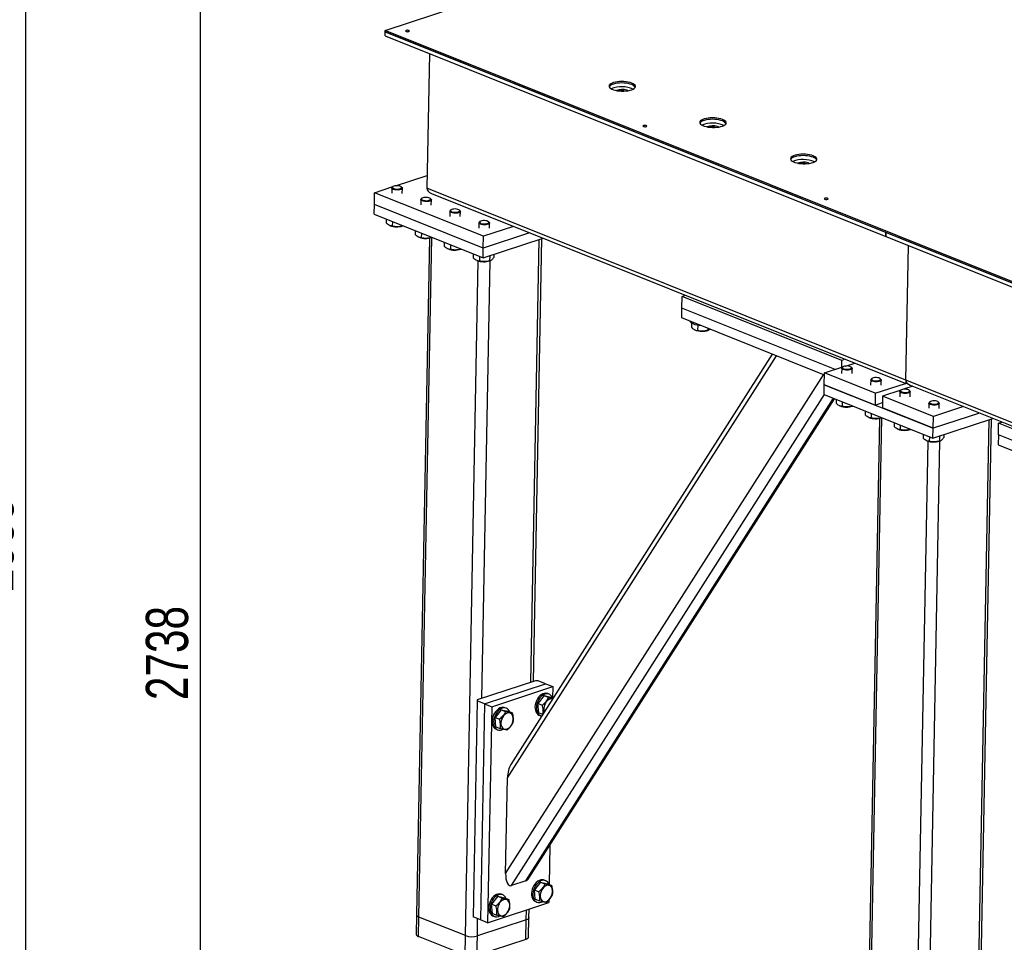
# Model space of a CAD drawing. Header units: millimetres. Extents: x 0 to 841, y 0 to 594.
# Tile 32 of 107: x 317 to 376, y 96 to 151. Entities that reach past the tile are written whole.
import ezdxf

# ---------------------------------------------------------------- set-up
doc = ezdxf.new("R2010")
doc.units = ezdxf.units.MM
doc.layers.add('COTES', color=1, linetype='Continuous')
doc.layers.add('TRAIT-FORT', color=4, linetype='Continuous', lineweight=25)
doc.styles.add('SLDTEXTSTYLE0', font='TXT', dxfattribs={"width": 0.75})
doc.dimstyles.new('SLDDIMSTYLE0', dxfattribs={"dimtxt": 2.5, "dimasz": 2, "dimexe": 0, "dimexo": 0.0625, "dimtad": 1, "dimlfac": 16, "dimrnd": 1e-09, "dimzin": 12, "dimdsep": 46, "dimtxsty": 'SLDTEXTSTYLE0', "dimsah": 1, "dimcen": 0.09, "dimadec": 0, "dimazin": 3, "dimtfac": 1, "dimtofl": 0, "dimtmove": 0, "dimatfit": 3, "dimfxl": 1, "dimfrac": 2, "dimtolj": 1, "dimtzin": 12, "dimarcsym": 0})

# ---------------------------------------------------------------- blocks, each defined once
blk = doc.blocks.new('_D_3')
at = {"layer": 'COTES', "color": 1, "transparency": 16777216}
for p, q in [((256.172, 199.67), (329.139, 199.67)), ((328.139, 199.67), (328.139, 28.545)), ((143.673, 28.545), (329.139, 28.545))]:
    blk.add_line(p, q, dxfattribs=at)
for points in [[(328.139, 199.67), (327.639, 197.67), (328.639, 197.67)], [(328.139, 28.545), (328.639, 30.545), (327.639, 30.545)]]:
    blk.add_solid(points, dxfattribs=at)
at = {"layer": 'COTES', "color": 1, "transparency": 16777216, "insert": (324.916, 110.413), "char_height": 2.5, "attachment_point": 1, "rotation": 90, "style": 'SLDTEXTSTYLE0'}
blk.add_mtext('2738', dxfattribs=at)
blk = doc.blocks.new('_D_4')
at = {"layer": 'COTES', "color": 1, "transparency": 16777216}
for p, q in [((299.297, 199.67), (318.789, 199.67)), ((317.789, 41.358), (317.789, 199.67)), ((299.297, 41.358), (318.789, 41.358))]:
    blk.add_line(p, q, dxfattribs=at)
for points in [[(317.789, 199.67), (317.289, 197.67), (318.289, 197.67)], [(317.789, 41.358), (318.289, 43.358), (317.289, 43.358)]]:
    blk.add_solid(points, dxfattribs=at)
at = {"layer": 'COTES', "color": 1, "transparency": 16777216, "insert": (314.566, 116.819), "char_height": 2.5, "attachment_point": 1, "rotation": 90, "style": 'SLDTEXTSTYLE0'}
blk.add_mtext('2533', dxfattribs=at)

msp = doc.modelspace()

# ---------------------------------------------------------------- linework, layer by layer
at = {"layer": 'TRAIT-FORT', "color": 4, "linetype": 'Continuous', "lineweight": 25}
for p, q in [((339.10287, 150.10499), (393.26344, 167.96062)), ((339.10122, 150.01771), (339.10287, 150.10499)), ((379.19904, 134.04688), (339.10287, 150.10499)), ((339.09682, 149.78495), (339.10122, 150.01771)), ((339.09682, 149.78495), (368.78132, 137.8966)), ((339.10122, 150.01771), (379.19739, 133.9596)), ((368.78572, 138.12936), (339.10122, 150.01771)), ((341.72853, 148.73098), (341.5777, 140.755)), ((339.71718, 140.89412), (341.59202, 141.51221)), ((338.47903, 140.48592), (339.56415, 140.84367)), ((339.49759, 140.76593), (339.49176, 140.45752)), ((339.56427, 140.84376), (339.52336, 140.81003)), ((340.0984, 140.79915), (340.0588, 140.83441)), ((340.11665, 140.4457), (340.12248, 140.75411)), ((369.97198, 129.38337), (341.5777, 140.755)), ((338.46583, 139.78764), (338.47903, 140.48592)), ((344.93228, 137.90146), (338.47903, 140.48592)), ((341.28513, 140.15457), (341.24423, 140.12084)), ((341.81926, 140.10996), (341.77966, 140.14522)), ((341.84147, 140.44397), (369.97325, 129.17747)), ((338.45483, 139.20574), (338.46583, 139.78764)), ((344.91908, 137.20318), (338.46583, 139.78764)), ((341.21846, 140.07674), (341.21263, 139.76833)), ((341.83751, 139.75651), (341.84335, 140.06492)), ((338.45483, 139.20574), (344.90807, 136.62128)), ((342.93932, 139.38755), (342.93349, 139.07914)), ((343.006, 139.46538), (342.96509, 139.43165)), ((343.54013, 139.42078), (343.50053, 139.45603)), ((343.55838, 139.06732), (343.56421, 139.37573)), ((339.16604, 138.9209), (339.1617, 138.69118)), ((339.37537, 138.53898), (339.39679, 138.53004)), ((339.53088, 138.77479), (339.52579, 138.50525)), ((340.13552, 138.53264), (340.13529, 138.52024)), ((340.13529, 138.52024), (340.15314, 138.52558)), ((340.13868, 138.51601), (340.15852, 138.52342)), ((344.66019, 138.69836), (344.65436, 138.38995)), ((344.72686, 138.77619), (344.68596, 138.74246)), ((346.71908, 138.49053), (344.93228, 137.90146)), ((345.26099, 138.73159), (345.22139, 138.76684)), ((345.27925, 138.37813), (345.28508, 138.68654)), ((340.88691, 138.23171), (340.88256, 138.00199)), ((341.72869, 137.79234), (340.97027, 97.68527)), ((341.09623, 137.84979), (341.11766, 137.84085)), ((341.10759, 97.55628), (341.86918, 137.83042)), ((341.25175, 138.0856), (341.24665, 137.81606)), ((341.85639, 137.84345), (341.85615, 137.83105)), ((341.85615, 137.83105), (341.874, 137.83639)), ((341.85955, 137.82682), (341.87938, 137.83423)), ((344.90807, 136.62128), (348.46142, 137.79274)), ((347.66945, 138.10992), (344.91908, 137.20318)), ((344.91908, 137.20318), (344.93228, 137.90146)), ((368.78132, 137.8966), (368.78572, 138.12936)), ((368.78176, 137.89675), (368.78132, 137.8966)), ((368.78615, 138.12919), (368.78175, 137.89643)), ((368.78175, 137.89643), (397.1756, 126.52498)), ((397.18, 126.75774), (368.78615, 138.12919)), ((342.60777, 137.54252), (342.60343, 137.3128)), ((342.97261, 137.39641), (342.96752, 137.12687)), ((344.90807, 136.62128), (344.91908, 137.20318)), ((347.7347, 111.47364), (348.23096, 137.71676)), ((347.88897, 111.5245), (348.38523, 137.76762)), ((369.97198, 129.38337), (370.12281, 137.35935)), ((342.8171, 137.1606), (342.83852, 137.15166)), ((343.57725, 137.15426), (343.57702, 137.14186)), ((343.57702, 137.14186), (343.59487, 137.1472)), ((343.58041, 137.13763), (343.60025, 137.14505)), ((344.32864, 136.85333), (344.32429, 136.62361)), ((344.69348, 136.70722), (344.68838, 136.43768)), ((345.30354, 136.75165), (345.29788, 136.45267)), ((345.54667, 136.83181), (345.5433, 136.65358)), ((343.86098, 96.45357), (344.61715, 136.44174)), ((344.53796, 136.47141), (344.55939, 136.46247)), ((344.83403, 110.51735), (345.32455, 136.45714)), ((345.30128, 136.44845), (345.34554, 136.46498)), ((356.70151, 133.64271), (356.71472, 134.34099)), ((356.71472, 134.34099), (356.91521, 134.40709)), ((366.17948, 130.55045), (356.71472, 134.34099)), ((356.69051, 133.0608), (356.70151, 133.64271)), ((365.77518, 130.00879), (356.70151, 133.64271)), ((365.14998, 129.67287), (356.69051, 133.0608)), ((357.26631, 132.76062), (357.26141, 132.50142)), ((357.63154, 132.63529), (357.6255, 132.31549)), ((357.47508, 132.34922), (357.4965, 132.34028)), ((358.2371, 132.44141), (358.235, 132.33048)), ((358.23839, 132.32625), (358.28265, 132.34278)), ((346.35161, 105.80284), (362.30042, 130.81409)), ((362.05616, 130.91191), (346.553, 106.59955)), ((366.17171, 130.13952), (366.17948, 130.55045)), ((366.37997, 130.61655), (366.17948, 130.55045)), ((366.3906, 130.21168), (366.93925, 130.39256)), ((346.24449, 100.13801), (365.09252, 129.69588)), ((365.13925, 129.1052), (365.15245, 129.80349)), ((365.15245, 129.80349), (366.23757, 130.16123)), ((368.16397, 128.59741), (365.15245, 129.80349)), ((366.17101, 130.08349), (366.16518, 129.77508)), ((366.23768, 130.16132), (366.19678, 130.12759)), ((366.77181, 130.11672), (366.73221, 130.15197)), ((366.79007, 129.76327), (366.7959, 130.07167)), ((365.12824, 128.5233), (365.13925, 129.1052)), ((368.15076, 127.89912), (365.13925, 129.1052)), ((365.13925, 129.1052), (371.59249, 126.52074)), ((367.89188, 129.3943), (367.88604, 129.08589)), ((367.95855, 129.47213), (367.91764, 129.4384)), ((368.16397, 128.59741), (369.95076, 129.18648)), ((368.49268, 129.42753), (368.45308, 129.46278)), ((368.51093, 129.07408), (368.51676, 129.38249)), ((370.38098, 129.01418), (369.83233, 128.8333)), ((398.36627, 118.01175), (369.97198, 129.38337)), ((369.9734, 129.17747), (370.04481, 129.20101)), ((370.23575, 129.07234), (398.36754, 117.80584)), ((346.5912, 99.41832), (365.14593, 128.51622)), ((365.12824, 128.5233), (371.58149, 125.93884)), ((368.16397, 128.59741), (368.15076, 127.89912)), ((369.6793, 128.78285), (368.59418, 128.42511)), ((369.61274, 128.70511), (369.60691, 128.3967)), ((369.67941, 128.78294), (369.63851, 128.74921)), ((370.21355, 128.73834), (370.17395, 128.77359)), ((370.2318, 128.38489), (370.23763, 128.6933)), ((347.45234, 99.70222), (365.68769, 128.29925)), ((347.6294, 99.86427), (365.74641, 128.27573)), ((365.83946, 128.23847), (365.83511, 128.00874)), ((366.04878, 127.85655), (366.07021, 127.84761)), ((366.2043, 128.09235), (366.1992, 127.82282)), ((366.80894, 127.8502), (366.8087, 127.8378)), ((368.15076, 127.89912), (368.58696, 128.04293)), ((368.59418, 128.42511), (368.58098, 127.72683)), ((371.6057, 127.21903), (368.59418, 128.42511)), ((371.33361, 128.01592), (371.32777, 127.70751)), ((371.40028, 128.09376), (371.35938, 128.06002)), ((371.93441, 128.04915), (371.89481, 128.0844)), ((371.95266, 127.6957), (371.95849, 128.00411)), ((366.8087, 127.8378), (366.82656, 127.84314)), ((366.8121, 127.83358), (366.83194, 127.84099)), ((367.56032, 127.54928), (367.55598, 127.31955)), ((367.92517, 127.40316), (367.92007, 127.13363)), ((371.59249, 126.52074), (368.58098, 127.72683)), ((374.34286, 127.42748), (371.59249, 126.52074)), ((373.39249, 127.8081), (371.6057, 127.21903)), ((368.40211, 127.10991), (367.64369, 87.00283)), ((367.76965, 127.16736), (367.79107, 127.15842)), ((367.78101, 86.87384), (368.54259, 127.14799)), ((368.5298, 127.16101), (368.52957, 127.14861)), ((368.52957, 127.14861), (368.54742, 127.15395)), ((368.53296, 127.14439), (368.5528, 127.1518)), ((369.28119, 126.86009), (369.27685, 126.63036)), ((369.64603, 126.71397), (369.64093, 126.44444)), ((371.58149, 125.93884), (375.13484, 127.11031)), ((371.59249, 126.52074), (371.6057, 127.21903)), ((374.14183, 86.70913), (374.90438, 127.03433)), ((374.29757, 86.83751), (375.05865, 127.08519)), ((375.45895, 126.13054), (375.47215, 126.82882)), ((375.47215, 126.82882), (375.67264, 126.89492)), ((384.93691, 123.03828), (375.47215, 126.82882)), ((369.49052, 126.47817), (369.51194, 126.46923)), ((370.25067, 126.47182), (370.25043, 126.45942)), ((370.25043, 126.45942), (370.26829, 126.46476)), ((370.25383, 126.4552), (370.27367, 126.46261)), ((371.00206, 126.1709), (370.99771, 125.94117)), ((371.58149, 125.93884), (371.59249, 126.52074)), ((372.22008, 126.14937), (372.21671, 125.97115)), ((375.45895, 126.13054), (375.44794, 125.54864)), ((384.92371, 122.34), (375.45895, 126.13054)), ((370.5344, 85.77114), (371.29057, 125.75931)), ((371.21138, 125.78898), (371.2328, 125.78004)), ((371.24115, 85.75284), (371.99797, 125.7747)), ((371.3669, 126.02478), (371.3618, 125.75525)), ((371.97695, 126.06922), (371.9713, 125.77023)), ((371.97469, 125.76601), (372.01895, 125.78254)), ((375.44794, 125.54864), (384.9127, 121.75809)), ((348.00664, 111.56329), (344.56209, 110.42769)), ((348.18333, 111.55872), (348.00664, 111.56329)), ((348.61355, 111.38642), (348.18333, 111.55872)), ((344.9877, 110.19105), (348.61355, 111.38642)), ((345.41792, 110.01876), (349.04376, 111.21412)), ((348.61355, 111.38642), (349.04376, 111.21412)), ((349.04376, 111.21412), (349.03118, 110.54873)), ((344.55749, 110.36335), (344.3154, 97.56147)), ((344.56209, 110.42769), (344.55749, 110.36335)), ((344.9877, 110.19105), (344.55749, 110.36335)), ((348.52521, 110.67615), (348.16386, 110.21471)), ((348.52521, 110.67615), (348.78314, 110.57285)), ((348.52521, 110.67615), (348.93077, 110.58895)), ((348.82502, 110.76572), (348.73898, 110.80018)), ((348.93077, 110.58895), (349.0631, 110.53595)), ((344.9877, 110.19105), (344.74562, 97.38917)), ((344.9877, 110.19105), (345.41792, 110.01876)), ((345.41792, 110.01876), (345.17584, 97.21687)), ((345.98712, 109.8394), (345.62577, 109.37795)), ((345.98712, 109.8394), (346.24505, 109.7361)), ((345.98712, 109.8394), (346.39268, 109.75219)), ((346.28693, 109.92896), (346.20089, 109.96342)), ((346.39268, 109.75219), (346.65061, 109.64889)), ((348.16386, 110.21471), (348.4218, 110.11141)), ((348.20808, 109.66606), (348.16386, 110.21471)), ((345.62577, 109.37795), (345.88371, 109.27465)), ((345.66999, 108.8293), (345.62577, 109.37795)), ((348.20808, 109.66606), (348.44731, 109.57025)), ((348.22778, 109.52374), (348.31382, 109.48928)), ((345.66999, 108.8293), (345.92792, 108.726)), ((345.68969, 108.68698), (345.77573, 108.65252)), ((346.24449, 100.13801), (346.35161, 105.80284)), ((348.8658, 101.80322), (348.82211, 99.49256)), ((347.45234, 99.70222), (346.5912, 99.41832)), ((348.31613, 99.61998), (347.95479, 99.15854)), ((348.31613, 99.61998), (348.57407, 99.51668)), ((348.31613, 99.61998), (348.7217, 99.53277)), ((348.61595, 99.70955), (348.52991, 99.74401)), ((348.7217, 99.53277), (348.97963, 99.42947)), ((345.77804, 98.78323), (345.4167, 98.32178)), ((345.77804, 98.78323), (346.03598, 98.67993)), ((345.77804, 98.78323), (346.18361, 98.69602)), ((346.07786, 98.87279), (345.99182, 98.90725)), ((346.18361, 98.69602), (346.44154, 98.59272)), ((347.95479, 99.15854), (348.21272, 99.05524)), ((347.99901, 98.60988), (347.95479, 99.15854)), ((345.17584, 97.21687), (348.80168, 98.41224)), ((345.4167, 98.32178), (345.67463, 98.21848)), ((345.46092, 97.77313), (345.4167, 98.32178)), ((347.99901, 98.60988), (348.25694, 98.50658)), ((348.01871, 98.46757), (348.10475, 98.43311)), ((348.8044, 98.55623), (348.80168, 98.41224)), ((340.97027, 97.68527), (340.94826, 96.52146)), ((341.08559, 96.39247), (341.10759, 97.55628)), ((343.86098, 96.45357), (341.10759, 97.55628)), ((344.74562, 97.38917), (344.3154, 97.56147)), ((345.46092, 97.77313), (345.71885, 97.66983)), ((345.48062, 97.63081), (345.56666, 97.59635)), ((347.46841, 97.39157), (347.47947, 97.97633)), ((347.60214, 96.35614), (347.62415, 97.51995)), ((347.62415, 97.51995), (347.63374, 98.02719)), ((344.56774, 96.43527), (344.58698, 97.4527)), ((347.46841, 97.39157), (344.56774, 96.43527)), ((345.17584, 97.21687), (344.74562, 97.38917)), ((347.4464, 96.22776), (347.46841, 97.39157)), ((343.83897, 95.28977), (341.08559, 96.39247)), ((343.83897, 95.28977), (343.86098, 96.45357)), ((344.54573, 95.27147), (344.56774, 96.43527)), ((347.4464, 96.22776), (344.54573, 95.27147))]:
    msp.add_line(p, q, dxfattribs=at)
at = {"layer": 'TRAIT-FORT', "color": 4, "linetype": 'Continuous', "lineweight": 25, "flags": 128}
for points in [[(340.50962, 150.09758), (340.47378, 150.1074), (340.43097, 150.11163), (340.38772, 150.10963), (340.3506, 150.10169), (340.32528, 150.08904), (340.3156, 150.07359), (340.32303, 150.0577), (340.34646, 150.04378), (340.3823, 150.03396), (340.42511, 150.02973), (340.46836, 150.03173), (340.50548, 150.03967), (340.5308, 150.05232), (340.54048, 150.06777), (340.53305, 150.08366), (340.50962, 150.09758)], [(353.7265, 146.97859), (353.62746, 147.0123), (353.51498, 147.03967), (353.39229, 147.05991), (353.26291, 147.07244), (353.13057, 147.07689), (352.99907, 147.07314), (352.8722, 147.0613), (352.75361, 147.0417), (352.64672, 147.01492), (352.55458, 146.98172), (352.47986, 146.94306), (352.42471, 146.90004), (352.39071, 146.85391), (352.37884, 146.806), (352.38944, 146.75767), (352.4222, 146.71033), (352.47619, 146.66534), (352.54985, 146.62398), (352.64107, 146.58745), (352.74721, 146.5568), (352.86522, 146.53291), (352.99171, 146.51647), (353.12305, 146.50795), (353.25544, 146.5076), (353.38509, 146.51542), (353.50826, 146.53119), (353.62141, 146.55447), (353.72129, 146.58457), (353.80502, 146.62063), (353.87019, 146.66162), (353.91492, 146.70635), (353.93794, 146.75354), (353.93858, 146.80183), (353.91682, 146.84984), (353.87329, 146.89617), (353.80923, 146.93951), (353.7265, 146.97859)], [(353.72484, 146.89131), (353.62581, 146.92502), (353.51333, 146.95239), (353.39063, 146.97262), (353.26126, 146.98515), (353.12891, 146.9896), (352.99742, 146.98585), (352.87055, 146.97401), (352.75196, 146.95442), (352.64507, 146.92764), (352.55293, 146.89443), (352.47821, 146.85577), (352.42306, 146.81275), (352.38906, 146.76663), (352.38725, 146.76277)], [(353.72484, 146.89131), (353.62581, 146.92502), (353.51333, 146.95239), (353.39063, 146.97262), (353.26126, 146.98515), (353.12891, 146.9896), (352.99742, 146.98585), (352.87055, 146.97401), (352.75196, 146.95442), (352.64507, 146.92764), (352.55293, 146.89443), (352.47821, 146.85577), (352.42306, 146.81275), (352.38906, 146.76663), (352.38725, 146.76277)], [(353.48983, 146.52826), (353.48107, 146.53434), (353.42698, 146.5618)], [(359.1042, 144.82488), (359.00517, 144.85859), (358.89269, 144.88596), (358.76999, 144.90619), (358.64061, 144.91872), (358.50827, 144.92317), (358.37678, 144.91942), (358.24991, 144.90758), (358.13132, 144.88799), (358.02442, 144.8612), (357.93229, 144.828), (357.85757, 144.78934), (357.80242, 144.74632), (357.76841, 144.70019), (357.75654, 144.65228), (357.76714, 144.60396), (357.79991, 144.55662), (357.8539, 144.51162), (357.92756, 144.47026), (358.01877, 144.43373), (358.12491, 144.40308), (358.24293, 144.37919), (358.36942, 144.36275), (358.50075, 144.35423), (358.63315, 144.35388), (358.76279, 144.3617), (358.88597, 144.37748), (358.99912, 144.40075), (359.09899, 144.43085), (359.18272, 144.46691), (359.24789, 144.5079), (359.29263, 144.55263), (359.31565, 144.59982), (359.31629, 144.64812), (359.29453, 144.69612), (359.25099, 144.74246), (359.18694, 144.78579), (359.1042, 144.82488)], [(359.10255, 144.73759), (359.00352, 144.7713), (358.89104, 144.79867), (358.76834, 144.81891), (358.63896, 144.83143), (358.50662, 144.83589), (358.37512, 144.83214), (358.24826, 144.8203), (358.12967, 144.8007), (358.02277, 144.77392), (357.93064, 144.74072), (357.85592, 144.70205), (357.80077, 144.65904), (357.76676, 144.61291), (357.76494, 144.60901)], [(359.10255, 144.73759), (359.00352, 144.7713), (358.89104, 144.79867), (358.76834, 144.81891), (358.63896, 144.83143), (358.50662, 144.83589), (358.37512, 144.83214), (358.24826, 144.8203), (358.12967, 144.8007), (358.02277, 144.77392), (357.93064, 144.74072), (357.85592, 144.70205), (357.80077, 144.65904), (357.76676, 144.61291), (357.76496, 144.60905)], [(354.5777, 144.46345), (354.54185, 144.47327), (354.49905, 144.4775), (354.45579, 144.4755), (354.41868, 144.46757), (354.39335, 144.45492), (354.38367, 144.43947), (354.39111, 144.42358), (354.41454, 144.40966), (354.45038, 144.39984), (354.49319, 144.39561), (354.53644, 144.39761), (354.57356, 144.40554), (354.59888, 144.4182), (354.60856, 144.43364), (354.60112, 144.44954), (354.5777, 144.46345)], [(358.86753, 144.37454), (358.85878, 144.38062), (358.80468, 144.40808)], [(364.48191, 142.67116), (364.38287, 142.70487), (364.27039, 142.73224), (364.1477, 142.75248), (364.01832, 142.765), (363.88598, 142.76945), (363.75448, 142.76571), (363.62761, 142.75386), (363.50903, 142.73427), (363.40213, 142.70749), (363.30999, 142.67429), (363.23527, 142.63562), (363.18012, 142.59261), (363.14612, 142.54648), (363.13425, 142.49856), (363.14485, 142.45024), (363.17761, 142.4029), (363.2316, 142.3579), (363.30526, 142.31654), (363.39648, 142.28002), (363.50262, 142.24936), (363.62063, 142.22548), (363.74712, 142.20903), (363.87846, 142.20051), (364.01085, 142.20016), (364.1405, 142.20798), (364.26367, 142.22376), (364.37682, 142.24703), (364.4767, 142.27713), (364.56043, 142.3132), (364.6256, 142.35418), (364.67034, 142.39892), (364.69335, 142.44611), (364.69399, 142.4944), (364.67223, 142.54241), (364.6287, 142.58874), (364.56464, 142.63207), (364.48191, 142.67116)], [(364.48026, 142.58387), (364.38122, 142.61758), (364.26874, 142.64495), (364.14604, 142.66519), (364.01667, 142.67772), (363.88433, 142.68217), (363.75283, 142.67842), (363.62596, 142.66658), (363.50737, 142.64698), (363.40048, 142.6202), (363.30834, 142.587), (363.23362, 142.54834), (363.17847, 142.50532), (363.14447, 142.45919), (363.14266, 142.45534)], [(364.48026, 142.58387), (364.38122, 142.61758), (364.26874, 142.64495), (364.14604, 142.66519), (364.01667, 142.67772), (363.88433, 142.68217), (363.75283, 142.67842), (363.62596, 142.66658), (363.50737, 142.64698), (363.40048, 142.6202), (363.30834, 142.587), (363.23362, 142.54834), (363.17847, 142.50532), (363.14447, 142.45919), (363.14268, 142.45538)], [(364.24523, 142.22082), (364.23648, 142.2269), (364.18239, 142.25436)], [(340.0984, 140.79915), (340.1022, 140.79561), (340.12125, 140.76506), (340.11721, 140.73414), (340.0904, 140.70514), (340.04279, 140.6802), (339.97792, 140.66119), (339.9006, 140.64951), (339.81656, 140.64602), (339.73204, 140.65099), (339.6533, 140.66404), (339.58619, 140.68421), (339.53568, 140.71001), (339.50551, 140.73951), (339.49794, 140.77054), (339.5135, 140.80078), (339.52336, 140.81003)], [(340.02705, 140.85536), (339.97043, 140.87694), (339.89962, 140.89176), (339.82092, 140.89848), (339.74133, 140.89653), (339.6679, 140.88606), (339.60718, 140.86801), (339.56455, 140.84399), (339.5438, 140.81612), (339.54677, 140.78689), (339.57321, 140.75889), (339.62075, 140.73461), (339.68519, 140.71621), (339.76078, 140.70532), (339.84082, 140.7029), (339.9182, 140.70919), (339.98603, 140.72361), (340.03829, 140.74488), (340.07034, 140.77112), (340.07933, 140.79999), (340.06446, 140.82893), (340.02705, 140.85536)], [(341.81926, 140.10996), (341.82306, 140.10642), (341.84211, 140.07587), (341.83808, 140.04495), (341.81126, 140.01595), (341.76366, 139.99101), (341.69879, 139.972), (341.62146, 139.96032), (341.53743, 139.95683), (341.4529, 139.9618), (341.37417, 139.97485), (341.30705, 139.99502), (341.25654, 140.02082), (341.22638, 140.05032), (341.2188, 140.08135), (341.23437, 140.11159), (341.24423, 140.12084)], [(341.74791, 140.16617), (341.69129, 140.18776), (341.62049, 140.20257), (341.54179, 140.2093), (341.46219, 140.20734), (341.38877, 140.19687), (341.32804, 140.17882), (341.28541, 140.1548), (341.26466, 140.12693), (341.26764, 140.0977), (341.29407, 140.0697), (341.34162, 140.04542), (341.40605, 140.02702), (341.48165, 140.01613), (341.56169, 140.01372), (341.63906, 140.02), (341.7069, 140.03442), (341.75916, 140.05569), (341.79121, 140.08193), (341.8002, 140.1108), (341.78532, 140.13974), (341.74791, 140.16617)], [(365.33311, 140.15602), (365.29726, 140.16584), (365.25446, 140.17007), (365.2112, 140.16807), (365.17409, 140.16014), (365.14876, 140.14748), (365.13908, 140.13203), (365.14652, 140.11614), (365.16995, 140.10223), (365.20579, 140.09241), (365.2486, 140.08817), (365.29185, 140.09018), (365.32897, 140.09811), (365.35429, 140.11076), (365.36397, 140.12621), (365.35653, 140.1421), (365.33311, 140.15602)], [(343.46878, 139.47698), (343.41216, 139.49857), (343.34135, 139.51338), (343.26265, 139.52011), (343.18306, 139.51815), (343.10963, 139.50768), (343.04891, 139.48963), (343.00628, 139.46561), (342.98553, 139.43775), (342.9885, 139.40851), (343.01494, 139.38051), (343.06248, 139.35623), (343.12692, 139.33783), (343.20251, 139.32694), (343.28256, 139.32453), (343.35993, 139.33081), (343.42776, 139.34523), (343.48002, 139.3665), (343.51207, 139.39274), (343.52106, 139.42161), (343.50619, 139.45055), (343.46878, 139.47698)], [(343.54013, 139.42078), (343.54393, 139.41723), (343.56298, 139.38668), (343.55894, 139.35576), (343.53213, 139.32676), (343.48452, 139.30182), (343.41965, 139.28281), (343.34233, 139.27113), (343.25829, 139.26764), (343.17377, 139.27261), (343.09503, 139.28566), (343.02792, 139.30583), (342.97741, 139.33163), (342.94725, 139.36113), (342.93967, 139.39216), (342.95524, 139.4224), (342.96509, 139.43165)], [(345.26099, 138.73159), (345.26479, 138.72804), (345.28384, 138.69749), (345.27981, 138.66657), (345.253, 138.63757), (345.20539, 138.61264), (345.14052, 138.59362), (345.0632, 138.58194), (344.97916, 138.57845), (344.89464, 138.58342), (344.8159, 138.59647), (344.74879, 138.61665), (344.69827, 138.64244), (344.66811, 138.67194), (344.66053, 138.70297), (344.6761, 138.73321), (344.68596, 138.74246)], [(345.18965, 138.78779), (345.13302, 138.80938), (345.06222, 138.82419), (344.98352, 138.83092), (344.90392, 138.82896), (344.8305, 138.81849), (344.76977, 138.80045), (344.72714, 138.77642), (344.70639, 138.74856), (344.70937, 138.71932), (344.7358, 138.69132), (344.78335, 138.66704), (344.84778, 138.64864), (344.92338, 138.63775), (345.00342, 138.63534), (345.0808, 138.64162), (345.14863, 138.65604), (345.20089, 138.67731), (345.23294, 138.70355), (345.24193, 138.73242), (345.22706, 138.76136), (345.18965, 138.78779)], [(357.59825, 132.64085), (357.49059, 132.66448), (357.39536, 132.69456), (357.31562, 132.73012), (357.25395, 132.77003), (357.21232, 132.81301), (357.19206, 132.85766), (357.19159, 132.86012)], [(357.79687, 132.61772), (357.71489, 132.62444), (357.59825, 132.64085)], [(366.70047, 130.17293), (366.64384, 130.19451), (366.57304, 130.20932), (366.49434, 130.21605), (366.41474, 130.21409), (366.34132, 130.20362), (366.2806, 130.18558), (366.23796, 130.16155), (366.21721, 130.13369), (366.22019, 130.10446), (366.24662, 130.07646), (366.29417, 130.05218), (366.3586, 130.03377), (366.4342, 130.02288), (366.51424, 130.02047), (366.59162, 130.02675), (366.65945, 130.04117), (366.71171, 130.06244), (366.74376, 130.08868), (366.75275, 130.11755), (366.73788, 130.14649), (366.70047, 130.17293)], [(366.77181, 130.11672), (366.77562, 130.11317), (366.79466, 130.08263), (366.79063, 130.0517), (366.76382, 130.0227), (366.71621, 129.99777), (366.65134, 129.97875), (366.57402, 129.96707), (366.48998, 129.96358), (366.40546, 129.96855), (366.32672, 129.98161), (366.25961, 130.00178), (366.20909, 130.02757), (366.17893, 130.05707), (366.17135, 130.0881), (366.18692, 130.11834), (366.19678, 130.12759)], [(368.49268, 129.42753), (368.49648, 129.42398), (368.51553, 129.39344), (368.5115, 129.36251), (368.48468, 129.33351), (368.43707, 129.30858), (368.3722, 129.28957), (368.29488, 129.27788), (368.21084, 129.27439), (368.12632, 129.27936), (368.04758, 129.29242), (367.98047, 129.31259), (367.92996, 129.33838), (367.8998, 129.36789), (367.89222, 129.39891), (367.90779, 129.42915), (367.91764, 129.4384)], [(368.42133, 129.48374), (368.36471, 129.50532), (368.2939, 129.52013), (368.21521, 129.52686), (368.13561, 129.5249), (368.06219, 129.51444), (368.00146, 129.49639), (367.95883, 129.47236), (367.93808, 129.4445), (367.94105, 129.41527), (367.96749, 129.38727), (368.01504, 129.36299), (368.07947, 129.34458), (368.15507, 129.33369), (368.23511, 129.33128), (368.31248, 129.33756), (368.38031, 129.35198), (368.43257, 129.37325), (368.46462, 129.39949), (368.47361, 129.42836), (368.45874, 129.4573), (368.42133, 129.48374)], [(370.21355, 128.73834), (370.21735, 128.73479), (370.23639, 128.70425), (370.23236, 128.67332), (370.20555, 128.64432), (370.15794, 128.61939), (370.09307, 128.60038), (370.01575, 128.58869), (369.93171, 128.58521), (369.84719, 128.59017), (369.76845, 128.60323), (369.70134, 128.6234), (369.65083, 128.64919), (369.62066, 128.6787), (369.61308, 128.70972), (369.62865, 128.73996), (369.63851, 128.74921)], [(370.1422, 128.79455), (370.08557, 128.81613), (370.01477, 128.83094), (369.93607, 128.83767), (369.85647, 128.83571), (369.78305, 128.82525), (369.72233, 128.8072), (369.67969, 128.78317), (369.65894, 128.75531), (369.66192, 128.72608), (369.68835, 128.69808), (369.7359, 128.6738), (369.80034, 128.65539), (369.87593, 128.6445), (369.95597, 128.64209), (370.03335, 128.64837), (370.10118, 128.66279), (370.15344, 128.68406), (370.18549, 128.7103), (370.19448, 128.73917), (370.17961, 128.76811), (370.1422, 128.79455)], [(371.93441, 128.04915), (371.93821, 128.04561), (371.95726, 128.01506), (371.95323, 127.98413), (371.92641, 127.95513), (371.87881, 127.9302), (371.81393, 127.91119), (371.73661, 127.8995), (371.65258, 127.89602), (371.56805, 127.90098), (371.48932, 127.91404), (371.4222, 127.93421), (371.37169, 127.96), (371.34153, 127.98951), (371.33395, 128.02053), (371.34952, 128.05078), (371.35938, 128.06002)], [(371.86306, 128.10536), (371.80644, 128.12694), (371.73563, 128.14175), (371.65694, 128.14848), (371.57734, 128.14652), (371.50392, 128.13606), (371.44319, 128.11801), (371.40056, 128.09399), (371.37981, 128.06612), (371.38278, 128.03689), (371.40922, 128.00889), (371.45677, 127.98461), (371.5212, 127.9662), (371.5968, 127.95531), (371.67684, 127.9529), (371.75421, 127.95918), (371.82204, 127.9736), (371.87431, 127.99487), (371.90636, 128.02111), (371.91534, 128.04998), (371.90047, 128.07892), (371.86306, 128.10536)], [(348.73898, 110.80018), (348.70578, 110.81134), (348.62251, 110.8228), (348.53476, 110.81302), (348.44536, 110.78231), (348.35719, 110.73167), (348.27306, 110.66271), (348.1957, 110.57766), (348.12759, 110.47925), (348.07091, 110.37064), (348.02749, 110.25532)], [(349.02465, 110.55135), (348.98928, 110.62207), (348.93448, 110.69239), (348.86795, 110.74456), (348.79182, 110.77689), (348.70855, 110.78834), (348.6208, 110.77856), (348.5314, 110.74786), (348.44323, 110.69721), (348.35911, 110.62825), (348.28175, 110.5432), (348.21363, 110.44479), (348.15695, 110.33618), (348.11353, 110.22086)], [(349.03032, 110.48454), (349.02121, 110.48669), (348.94855, 110.49112), (348.87247, 110.47439), (348.79632, 110.43723), (348.72341, 110.38126), (348.65693, 110.30893), (348.59979, 110.2234), (348.55448, 110.1284), (348.52299, 110.0281), (348.50669, 109.92686), (348.5063, 109.82913)], [(346.20089, 109.96342), (346.16769, 109.97459), (346.08442, 109.98605), (345.99667, 109.97627), (345.90727, 109.94556), (345.8191, 109.89491), (345.73497, 109.82596), (345.65761, 109.7409), (345.5895, 109.64249), (345.53282, 109.53388), (345.4894, 109.41857)], [(346.48656, 109.71459), (346.45119, 109.78532), (346.39639, 109.85564), (346.32986, 109.9078), (346.25373, 109.94013), (346.17046, 109.95159), (346.08271, 109.94181), (345.99331, 109.9111), (345.90514, 109.86045), (345.82102, 109.7915), (345.74366, 109.70645), (345.67554, 109.60803), (345.61886, 109.49942), (345.57544, 109.38411)], [(348.02749, 110.25532), (347.99872, 110.137), (347.98553, 110.01949), (347.98834, 109.90655), (348.00706, 109.80182), (348.04109, 109.70867), (348.08933, 109.63009), (348.15024, 109.5686), (348.22186, 109.52618), (348.22778, 109.52374)], [(348.11353, 110.22086), (348.08476, 110.10254), (348.07157, 109.98503), (348.07438, 109.87209), (348.0931, 109.76736), (348.12713, 109.67421), (348.17538, 109.59563), (348.23629, 109.53414), (348.30791, 109.49172), (348.38362, 109.47036)], [(348.5063, 109.82913), (348.52182, 109.73917), (348.53297, 109.70459)], [(345.4894, 109.41857), (345.46063, 109.30025), (345.44744, 109.18273), (345.45025, 109.06979), (345.46897, 108.96507), (345.503, 108.87191), (345.55124, 108.79333), (345.61215, 108.73184), (345.68377, 108.68943), (345.68969, 108.68698)], [(345.57544, 109.38411), (345.54667, 109.26579), (345.53348, 109.14827), (345.53629, 109.03534), (345.55501, 108.93061), (345.58904, 108.83746), (345.63729, 108.75887), (345.6982, 108.69738), (345.76982, 108.65497), (345.84984, 108.63298), (345.9357, 108.63214), (346.02463, 108.65247), (346.09355, 108.68223)], [(345.96821, 108.99237), (345.98373, 108.90241), (346.0145, 108.82415), (346.05916, 108.761), (346.11577, 108.71574), (346.18185, 108.69034), (346.25452, 108.68591), (346.33059, 108.70264), (346.40674, 108.7398), (346.47965, 108.79577), (346.54613, 108.8681), (346.60327, 108.95363), (346.64858, 109.04863), (346.68007, 109.14893), (346.69637, 109.25016), (346.69676, 109.3479), (346.68124, 109.43786), (346.65047, 109.51613), (346.60581, 109.57927), (346.5492, 109.62453), (346.48312, 109.64993), (346.41046, 109.65437), (346.33438, 109.63764), (346.25823, 109.60047), (346.18532, 109.5445), (346.11884, 109.47217), (346.0617, 109.38664), (346.01639, 109.29164), (345.9849, 109.19134), (345.9686, 109.09011), (345.96821, 108.99237)], [(348.52991, 99.74401), (348.49671, 99.75517), (348.41343, 99.76663), (348.32569, 99.75685), (348.23629, 99.72614), (348.14811, 99.6755), (348.06399, 99.60654), (347.98663, 99.52149), (347.91852, 99.42308), (347.86184, 99.31447), (347.81842, 99.19915)], [(348.81558, 99.49517), (348.78021, 99.5659), (348.72541, 99.63622), (348.65888, 99.68838), (348.58275, 99.72071), (348.49948, 99.73217), (348.41173, 99.72239), (348.32233, 99.69168), (348.23416, 99.64104), (348.15004, 99.57208), (348.07268, 99.48703), (348.00456, 99.38862), (347.94788, 99.28001), (347.90446, 99.16469)], [(348.29722, 98.77296), (348.31275, 98.68299), (348.34351, 98.60473), (348.38818, 98.54159), (348.44479, 98.49633), (348.51087, 98.47092), (348.58353, 98.46649), (348.65961, 98.48322), (348.73576, 98.52038), (348.80867, 98.57635), (348.87515, 98.64869), (348.93229, 98.73422), (348.97759, 98.82921), (349.00909, 98.92952), (349.02539, 99.03075), (349.02578, 99.12848), (349.01026, 99.21845), (348.97949, 99.29671), (348.93483, 99.35985), (348.87822, 99.40511), (348.81214, 99.43052), (348.73947, 99.43495), (348.6634, 99.41822), (348.58725, 99.38106), (348.51434, 99.32509), (348.44786, 99.25275), (348.39072, 99.16722), (348.34541, 99.07223), (348.31392, 98.97192), (348.29762, 98.87069), (348.29722, 98.77296)], [(345.99182, 98.90725), (345.95862, 98.91842), (345.87534, 98.92987), (345.7876, 98.92009), (345.6982, 98.88939), (345.61002, 98.83874), (345.5259, 98.76978), (345.44854, 98.68473), (345.38043, 98.58632), (345.32375, 98.47771), (345.28033, 98.36239)], [(346.27749, 98.65842), (346.24212, 98.72914), (346.18732, 98.79946), (346.12079, 98.85163), (346.04466, 98.88396), (345.96139, 98.89542), (345.87364, 98.88563), (345.78424, 98.85493), (345.69607, 98.80428), (345.61195, 98.73532), (345.53459, 98.65027), (345.46647, 98.55186), (345.40979, 98.44325), (345.36637, 98.32793)], [(347.81842, 99.19915), (347.78965, 99.08083), (347.77646, 98.96331), (347.77927, 98.85038), (347.79799, 98.74565), (347.83202, 98.6525), (347.88026, 98.57391), (347.94117, 98.51243), (348.01279, 98.47001), (348.01871, 98.46757)], [(347.90446, 99.16469), (347.87569, 99.04637), (347.8625, 98.92886), (347.86531, 98.81592), (347.88403, 98.71119), (347.91806, 98.61804), (347.96631, 98.53946), (348.02722, 98.47797), (348.09883, 98.43555), (348.17886, 98.41357), (348.26471, 98.41272), (348.35365, 98.43305), (348.42257, 98.46282)], [(345.28033, 98.36239), (345.25156, 98.24407), (345.23837, 98.12656), (345.24118, 98.01362), (345.2599, 97.90889), (345.29393, 97.81574), (345.34217, 97.73716), (345.40308, 97.67567), (345.4747, 97.63325), (345.48062, 97.63081)], [(345.36637, 98.32793), (345.3376, 98.20961), (345.32441, 98.0921), (345.32722, 97.97916), (345.34594, 97.87443), (345.37997, 97.78128), (345.42822, 97.7027), (345.48913, 97.64121), (345.56074, 97.59879), (345.64077, 97.57681), (345.72662, 97.57597), (345.81555, 97.59629), (345.88448, 97.62606)], [(345.75913, 97.9362), (345.77466, 97.84624), (345.80542, 97.76797), (345.85009, 97.70483), (345.9067, 97.65957), (345.97278, 97.63417), (346.04544, 97.62973), (346.12152, 97.64647), (346.19767, 97.68363), (346.27058, 97.7396), (346.33706, 97.81193), (346.3942, 97.89746), (346.4395, 97.99246), (346.471, 98.09276), (346.4873, 98.19399), (346.48769, 98.29173), (346.47217, 98.38169), (346.4414, 98.45995), (346.39674, 98.5231), (346.34013, 98.56836), (346.27405, 98.59376), (346.20138, 98.59819), (346.12531, 98.58146), (346.04916, 98.5443), (345.97625, 98.48833), (345.90977, 98.416), (345.85263, 98.33047), (345.80732, 98.23547), (345.77583, 98.13517), (345.75953, 98.03394), (345.75913, 97.9362)], [(347.62415, 97.51995), (347.62399, 97.51646), (347.61185, 97.48121), (347.58097, 97.4478), (347.53253, 97.41753), (347.46841, 97.39157)], [(347.62415, 97.51995), (347.62399, 97.51646), (347.61185, 97.48121), (347.58097, 97.4478), (347.53253, 97.41753), (347.46841, 97.39157)], [(347.60214, 96.35614), (347.60198, 96.35266), (347.58984, 96.3174), (347.55896, 96.284), (347.51053, 96.25373), (347.4464, 96.22776)]]:
    msp.add_lwpolyline(points, dxfattribs=at)
at = {"layer": 'TRAIT-FORT', "color": 4, "linetype": 'Continuous', "lineweight": 25}
for centre, radius, start, end in [((353.12796, 145.09978), 1.66296, 66.0518758, 111.7814626), ((353.14871, 145.82372), 0.78878, 69.3429225, 114.5998156), ((353.14045, 145.76042), 0.77474, 75.704837, 102.1285006), ((353.63504, 146.56032), 0.34296, 30.3442631, 74.8192373), ((358.50567, 142.94607), 1.66295, 66.0517827, 111.7815553), ((358.52642, 143.67), 0.78879, 69.34302, 114.5993), ((358.51816, 143.6067), 0.77475, 75.7052054, 102.1281328), ((359.01274, 144.4066), 0.34296, 30.3442597, 74.819238), ((359.01277, 144.40665), 0.3429, 30.3319821, 74.8215776), ((363.88337, 140.79235), 1.66296, 66.0518814, 111.7814571), ((364.39045, 142.25288), 0.34296, 30.3442593, 74.819238), ((364.39042, 142.25283), 0.34302, 30.356904, 74.8168285), ((363.90412, 141.51629), 0.78879, 69.3429988, 114.5994121), ((363.89586, 141.45299), 0.77474, 75.7046215, 102.1287157), ((339.78811, 139.60044), 1.13968, 249.9184179, 287.91492), ((341.50897, 138.91125), 1.13968, 249.9184179, 287.91492), ((343.22984, 138.22206), 1.13968, 249.9184179, 287.91492), ((344.95071, 137.53287), 1.13968, 249.9184179, 287.91492), ((357.88782, 133.41068), 1.13968, 249.9184179, 287.91492), ((366.46153, 128.918), 1.13968, 249.9184179, 287.91492), ((368.18239, 128.22881), 1.13968, 249.9184179, 287.91492), ((369.90326, 127.53962), 1.13968, 249.9184179, 287.91492), ((371.62412, 126.85043), 1.13968, 249.9184179, 287.91492), ((341.14029, 97.72868), 0.17548, 194.3247694, 259.2611075), ((341.11828, 96.56488), 0.17548, 194.3247694, 259.2611075), ((344.24318, 97.55752), 1.16823, 250.9033663, 286.1299785)]:
    msp.add_arc(centre, radius, start, end, dxfattribs=at)
for centre, major_axis, ratio, start_param, end_param in [((342.10777, 140.74127), (0.53, -0.01656), 0.65853083, 3.14971087, 4.20664821), ((369.98579, 129.5764), (0.01247, 0.39895), 0.02226163, 2.0765371, 3.14971087), ((369.98579, 129.5764), (0.01247, 0.39895), 0.02226163, 2.0765371, 3.13347443), ((370.50205, 129.36965), (0.53, -0.01656), 0.65853083, 3.14971087, 4.20664821), ((346.71419, 105.92238), (0.08103, 0.84703), 0.41766101, 0.68537617, 1.7522129), ((346.60707, 100.25755), (0.08103, 0.84703), 0.41766101, 1.7522129, 3.32300923), ((347.46821, 100.54145), (0.08103, 0.84703), 0.41766101, 3.32300923, 3.82696883)]:
    msp.add_ellipse(centre, major_axis=major_axis, ratio=ratio, start_param=start_param, end_param=end_param, dxfattribs=at)
for points, knots in [([(339.52579, 138.50525), (339.47913, 138.51123), (339.40196, 138.52112), (339.29089, 138.58058), (339.21652, 138.63906), (339.17387, 138.6796), (339.1617, 138.69118)], [0, 0, 0, 0, 0.38554949, 0.63764185, 0.89654625, 1, 1, 1, 1]), ([(340.13529, 138.52024), (340.08214, 138.50618), (339.97471, 138.47775), (339.81607, 138.46442), (339.66486, 138.47455), (339.57243, 138.49495), (339.52579, 138.50525)], [0, 0, 0, 0, 0.26460494, 0.53494775, 0.76534313, 1, 1, 1, 1]), ([(341.24665, 137.81606), (341.19999, 137.82204), (341.12283, 137.83193), (341.01176, 137.89139), (340.93739, 137.94987), (340.89474, 137.99041), (340.88256, 138.00199)], [0, 0, 0, 0, 0.38554949, 0.63764185, 0.89654625, 1, 1, 1, 1]), ([(341.85615, 137.83105), (341.80301, 137.81699), (341.69557, 137.78856), (341.53694, 137.77523), (341.38573, 137.78536), (341.29329, 137.80576), (341.24665, 137.81606)], [0, 0, 0, 0, 0.26460494, 0.53494775, 0.76534313, 1, 1, 1, 1]), ([(342.96752, 137.12687), (342.92086, 137.13285), (342.84369, 137.14274), (342.73263, 137.2022), (342.65825, 137.26068), (342.6156, 137.30122), (342.60343, 137.3128)], [0, 0, 0, 0, 0.38554949, 0.63764185, 0.89654625, 1, 1, 1, 1]), ([(343.57702, 137.14186), (343.52388, 137.1278), (343.41644, 137.09937), (343.2578, 137.08604), (343.10659, 137.09617), (343.01416, 137.11658), (342.96752, 137.12687)], [0, 0, 0, 0, 0.26460494, 0.53494775, 0.76534313, 1, 1, 1, 1]), ([(344.68838, 136.43768), (344.64172, 136.44366), (344.56456, 136.45356), (344.45349, 136.51301), (344.37912, 136.57149), (344.33647, 136.61203), (344.32429, 136.62361)], [0, 0, 0, 0, 0.38554949, 0.63764185, 0.89654625, 1, 1, 1, 1]), ([(345.29788, 136.45267), (345.31894, 136.45735), (345.36152, 136.46681), (345.42514, 136.5096), (345.48639, 136.57338), (345.52421, 136.62669), (345.5433, 136.65358)], [0, 0, 0, 0, 0.26460494, 0.53494775, 0.76534313, 1, 1, 1, 1]), ([(345.29788, 136.45267), (345.24474, 136.43861), (345.13731, 136.41018), (344.97867, 136.39685), (344.82746, 136.40698), (344.73502, 136.42739), (344.68838, 136.43768)], [0, 0, 0, 0, 0.26460494, 0.53494775, 0.76534313, 1, 1, 1, 1]), ([(357.26141, 132.50142), (357.3074, 132.46009), (357.38346, 132.39173), (357.49463, 132.3377), (357.56977, 132.31982), (357.61312, 132.31645), (357.6255, 132.31549)], [0, 0, 0, 0, 0.38554949, 0.63764185, 0.89654625, 1, 1, 1, 1]), ([(358.235, 132.33048), (358.18186, 132.31642), (358.07442, 132.28799), (357.91578, 132.27466), (357.76457, 132.28478), (357.67214, 132.30519), (357.6255, 132.31549)], [0, 0, 0, 0, 0.26460494, 0.53494775, 0.76534313, 1, 1, 1, 1]), ([(358.235, 132.33048), (358.25605, 132.33473), (358.29735, 132.34307), (358.34051, 132.37558), (358.36167, 132.39152)], [0, 0, 0, 0, 0.50976712, 1, 1, 1, 1]), ([(366.1992, 127.82282), (366.15254, 127.8288), (366.07538, 127.83869), (365.96431, 127.89814), (365.88994, 127.95662), (365.84729, 127.99717), (365.83511, 128.00874)], [0, 0, 0, 0, 0.38554949, 0.63764185, 0.89654625, 1, 1, 1, 1]), ([(366.8087, 127.8378), (366.75556, 127.82374), (366.64813, 127.79532), (366.48949, 127.78198), (366.33828, 127.79211), (366.24584, 127.81252), (366.1992, 127.82282)], [0, 0, 0, 0, 0.26460494, 0.53494775, 0.76534313, 1, 1, 1, 1]), ([(367.92007, 127.13363), (367.87341, 127.13961), (367.79625, 127.1495), (367.68518, 127.20895), (367.6108, 127.26743), (367.56816, 127.30798), (367.55598, 127.31955)], [0, 0, 0, 0, 0.38554949, 0.63764185, 0.89654625, 1, 1, 1, 1]), ([(368.52957, 127.14861), (368.47643, 127.13455), (368.36899, 127.10613), (368.21036, 127.09279), (368.05914, 127.10292), (367.96671, 127.12333), (367.92007, 127.13363)], [0, 0, 0, 0, 0.26460494, 0.53494775, 0.76534313, 1, 1, 1, 1]), ([(369.64093, 126.44444), (369.59428, 126.45042), (369.51711, 126.46031), (369.40604, 126.51976), (369.33167, 126.57824), (369.28902, 126.61879), (369.27685, 126.63036)], [0, 0, 0, 0, 0.38554949, 0.63764185, 0.89654625, 1, 1, 1, 1]), ([(370.25043, 126.45942), (370.19729, 126.44536), (370.08986, 126.41694), (369.93122, 126.4036), (369.78001, 126.41373), (369.68757, 126.43414), (369.64093, 126.44444)], [0, 0, 0, 0, 0.26460494, 0.53494775, 0.76534313, 1, 1, 1, 1]), ([(371.3618, 125.75525), (371.31514, 125.76123), (371.23798, 125.77112), (371.12691, 125.83058), (371.05253, 125.88905), (371.00989, 125.9296), (370.99771, 125.94117)], [0, 0, 0, 0, 0.38554949, 0.63764185, 0.89654625, 1, 1, 1, 1]), ([(371.9713, 125.77023), (371.91816, 125.75617), (371.81072, 125.72775), (371.65209, 125.71441), (371.50087, 125.72454), (371.40844, 125.74495), (371.3618, 125.75525)], [0, 0, 0, 0, 0.26460494, 0.53494775, 0.76534313, 1, 1, 1, 1]), ([(371.9713, 125.77023), (371.99236, 125.77491), (372.03493, 125.78437), (372.09856, 125.82717), (372.15981, 125.89095), (372.19763, 125.94425), (372.21671, 125.97115)], [0, 0, 0, 0, 0.26460494, 0.53494775, 0.76534313, 1, 1, 1, 1]), ([(348.78314, 110.57285), (348.76121, 110.52903), (348.71688, 110.44042), (348.62991, 110.31766), (348.52987, 110.20708), (348.45804, 110.14349), (348.4218, 110.11141)], [0, 0, 0, 0, 0.26460494, 0.53494775, 0.76534313, 1, 1, 1, 1]), ([(348.78314, 110.57285), (348.82744, 110.56164), (348.91699, 110.53896), (349.00486, 110.51847), (349.04221, 110.51131), (349.04683, 110.51043)], [0, 0, 0, 0, 0.46172154, 0.93345535, 1, 1, 1, 1]), ([(348.46889, 109.60409), (348.47458, 109.65532), (348.48498, 109.74886), (348.4701, 109.90246), (348.44619, 110.02103), (348.42721, 110.09134), (348.4218, 110.11141)], [0, 0, 0, 0, 0.33189751, 0.60600182, 0.88751297, 1, 1, 1, 1]), ([(346.24505, 109.7361), (346.22312, 109.69227), (346.17879, 109.60366), (346.09182, 109.4809), (345.99178, 109.37033), (345.91995, 109.30674), (345.88371, 109.27465)], [0, 0, 0, 0, 0.26460494, 0.53494775, 0.76534313, 1, 1, 1, 1]), ([(345.92792, 108.726), (345.93537, 108.79057), (345.94767, 108.89737), (345.93217, 109.06562), (345.90808, 109.18428), (345.88912, 109.25458), (345.88371, 109.27465)], [0, 0, 0, 0, 0.38554949, 0.63764185, 0.89654625, 1, 1, 1, 1]), ([(346.24505, 109.7361), (346.28968, 109.72475), (346.37992, 109.70181), (346.49233, 109.67634), (346.58288, 109.65877), (346.6279, 109.6522), (346.65061, 109.64889)], [0, 0, 0, 0, 0.26460494, 0.53494775, 0.76534313, 1, 1, 1, 1]), ([(346.69483, 109.10024), (346.70227, 109.16481), (346.71458, 109.2716), (346.69908, 109.43985), (346.67499, 109.55852), (346.65602, 109.62882), (346.65061, 109.64889)], [0, 0, 0, 0, 0.38554949, 0.63764185, 0.89654625, 1, 1, 1, 1]), ([(346.33349, 108.63879), (346.30772, 108.64258), (346.25563, 108.65025), (346.15717, 108.67013), (346.04614, 108.6959), (345.96757, 108.71591), (345.92792, 108.726)], [0, 0, 0, 0, 0.26460494, 0.53494775, 0.76534313, 1, 1, 1, 1]), ([(346.33349, 108.63879), (346.37428, 108.67506), (346.45676, 108.74839), (346.55768, 108.86557), (346.63724, 108.98435), (346.67551, 109.06137), (346.69483, 109.10024)], [0, 0, 0, 0, 0.26460494, 0.53494775, 0.76534313, 1, 1, 1, 1]), ([(348.57407, 99.51668), (348.55214, 99.47285), (348.50781, 99.38425), (348.42084, 99.26149), (348.3208, 99.15091), (348.24897, 99.08732), (348.21272, 99.05524)], [0, 0, 0, 0, 0.26460494, 0.53494775, 0.76534313, 1, 1, 1, 1]), ([(348.57407, 99.51668), (348.6187, 99.50533), (348.70894, 99.48239), (348.82135, 99.45693), (348.9119, 99.43936), (348.95692, 99.43279), (348.97963, 99.42947)], [0, 0, 0, 0, 0.26460494, 0.53494775, 0.76534313, 1, 1, 1, 1]), ([(349.02385, 98.88082), (349.03129, 98.94539), (349.0436, 99.05219), (349.0281, 99.22044), (349.00401, 99.3391), (348.98504, 99.4094), (348.97963, 99.42947)], [0, 0, 0, 0, 0.38554949, 0.63764185, 0.89654625, 1, 1, 1, 1]), ([(346.03598, 98.67993), (346.01405, 98.6361), (345.96972, 98.54749), (345.88275, 98.42473), (345.78271, 98.31415), (345.71088, 98.25057), (345.67463, 98.21848)], [0, 0, 0, 0, 0.26460494, 0.53494775, 0.76534313, 1, 1, 1, 1]), ([(346.03598, 98.67993), (346.08061, 98.66858), (346.17085, 98.64564), (346.28326, 98.62017), (346.37381, 98.6026), (346.41883, 98.59603), (346.44154, 98.59272)], [0, 0, 0, 0, 0.26460494, 0.53494775, 0.76534313, 1, 1, 1, 1]), ([(348.25694, 98.50658), (348.26438, 98.57116), (348.27669, 98.67795), (348.26119, 98.8462), (348.2371, 98.96487), (348.21814, 99.03517), (348.21272, 99.05524)], [0, 0, 0, 0, 0.38554949, 0.63764185, 0.89654625, 1, 1, 1, 1]), ([(348.6625, 98.41938), (348.7033, 98.45565), (348.78578, 98.52898), (348.88669, 98.64615), (348.96625, 98.76493), (349.00453, 98.84195), (349.02385, 98.88082)], [0, 0, 0, 0, 0.26460494, 0.53494775, 0.76534313, 1, 1, 1, 1]), ([(345.71885, 97.66983), (345.72629, 97.7344), (345.7386, 97.84119), (345.7231, 98.00945), (345.69901, 98.12811), (345.68005, 98.19841), (345.67463, 98.21848)], [0, 0, 0, 0, 0.38554949, 0.63764185, 0.89654625, 1, 1, 1, 1]), ([(346.48576, 98.04406), (346.4932, 98.10864), (346.50551, 98.21543), (346.49001, 98.38368), (346.46592, 98.50235), (346.44695, 98.57265), (346.44154, 98.59272)], [0, 0, 0, 0, 0.38554949, 0.63764185, 0.89654625, 1, 1, 1, 1]), ([(348.6625, 98.41938), (348.63674, 98.42317), (348.58465, 98.43083), (348.48619, 98.45071), (348.37515, 98.47648), (348.29659, 98.49649), (348.25694, 98.50658)], [0, 0, 0, 0, 0.26460494, 0.53494775, 0.76534313, 1, 1, 1, 1]), ([(346.12441, 97.58262), (346.09865, 97.58641), (346.04656, 97.59407), (345.9481, 97.61395), (345.83706, 97.63973), (345.7585, 97.65973), (345.71885, 97.66983)], [0, 0, 0, 0, 0.26460494, 0.53494775, 0.76534313, 1, 1, 1, 1]), ([(346.12441, 97.58262), (346.16521, 97.61889), (346.24769, 97.69222), (346.3486, 97.80939), (346.42816, 97.92817), (346.46644, 98.0052), (346.48576, 98.04406)], [0, 0, 0, 0, 0.26460494, 0.53494775, 0.76534313, 1, 1, 1, 1])]:
    msp.add_open_spline(points, degree=3, knots=knots, dxfattribs=at)

# ---------------------------------------------------------------- dimensions: what is measured, and where the dimension line sits
at = {"layer": 'COTES', "color": 1}
for base, p1, p2, picture, middle in [((328.1385, 28.54505), (255.17216, 199.67005), (142.67278, 28.54505), '_D_3', (328.1385, 114.10755)), ((317.7889, 199.67005), (298.29716, 41.35755), (298.29716, 199.67005), '_D_4', (317.7889, 120.5138))]:
    dim = msp.add_linear_dim(base=base, p1=p1, p2=p2, angle=90, dimstyle='SLDDIMSTYLE0', dxfattribs=at)
    dim.commit()
    dim.dimension.update_dxf_attribs({"geometry": picture, "text_midpoint": middle, "dimtype": 160})

doc.saveas('drawing.dxf')
